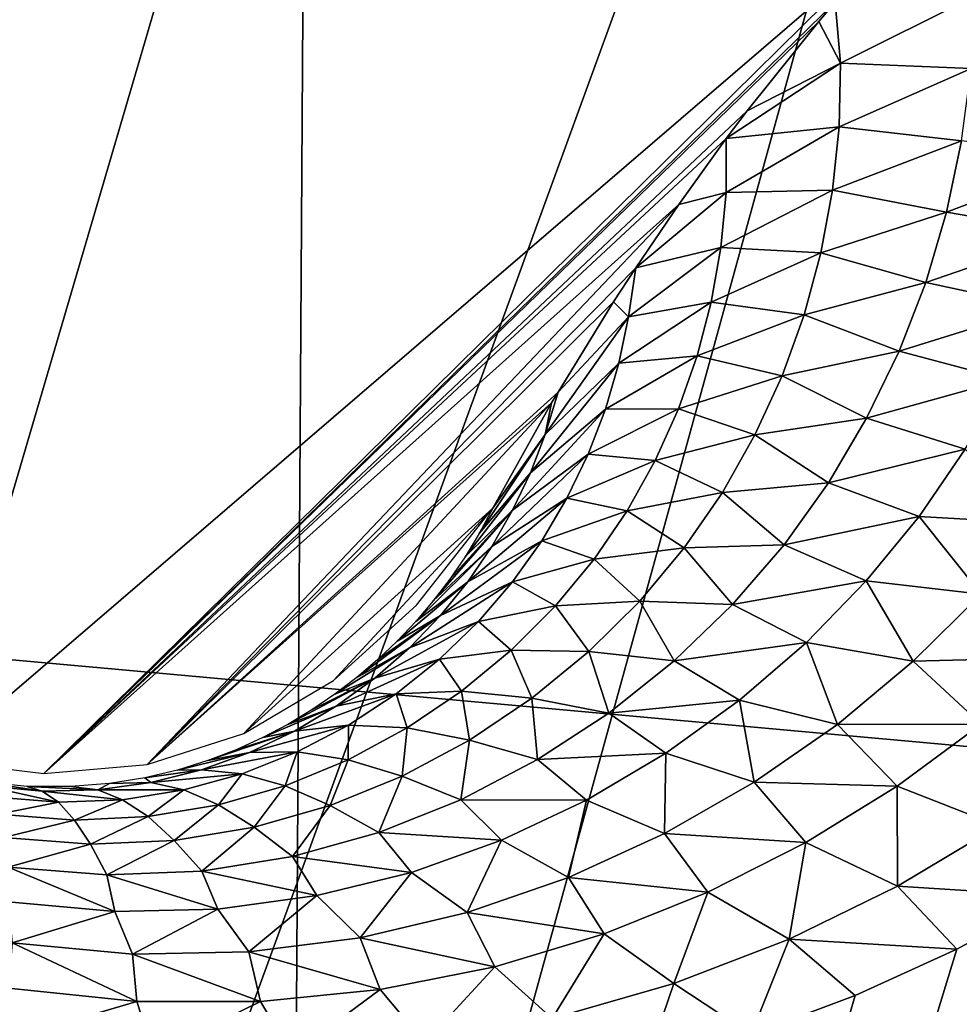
# Model space of a CAD drawing. Header units: millimetres. Extents: x -30.2 to 30.2, y -30.2 to 30.2.
# Tile 237 of 256: x 5.1 to 6, y 19 to 19.9. Entities that reach past the tile are written whole.
import ezdxf

# ---------------------------------------------------------------- set-up
doc = ezdxf.new("R2010")
doc.units = ezdxf.units.MM
doc.header["$LTSCALE"] = 52.148148
for name, color, linetype in [('1', 7, 'CONTINUOUS'), ('106', 7, 'CONTINUOUS'), ('174', 7, 'CONTINUOUS'), ('201', 7, 'CONTINUOUS'), ('206', 7, 'CONTINUOUS'), ('82', 7, 'CONTINUOUS')]:
    doc.layers.add(name, color=color, linetype=linetype)

msp = doc.modelspace()

# ---------------------------------------------------------------- linework, layer by layer
at = {"layer": '1', "color": 251, "linetype": 'Continuous', "true_color": 0x4c4c4c}
for points in [[(5.41442, 22.55269, 6.36699), (3.62827, 22.90798, 6.36699), (4.06136, 16.91678, 6.64395), (5.41442, 22.55269, 6.36699)], [(5.41442, 22.55269, 6.36699), (4.06136, 16.91678, 6.64395), (5.37612, 16.54598, 6.64395), (5.41442, 22.55269, 6.36699)], [(7.16719, 22.05835, 6.36699), (5.41442, 22.55269, 6.36699), (5.37612, 16.54598, 6.64395), (7.16719, 22.05835, 6.36699)], [(7.16719, 22.05835, 6.36699), (5.37612, 16.54598, 6.64395), (6.65773, 16.07317, 6.64395), (7.16719, 22.05835, 6.36699)]]:
    msp.add_3dface(points, dxfattribs=at)
at = {"layer": '106', "color": 251, "linetype": 'Continuous', "true_color": 0x4c4c4c}
for points in [[(4.40784, 25.41078, -119.88617), (5.28955, 25.36647, -119.76407), (2.80425, 14.01522, -131.4064), (4.40784, 25.41078, -119.88617)], [(2.80425, 14.01522, -131.4064), (5.28955, 25.36647, -119.76407), (5.23648, 24.0881, -121.02798), (2.80425, 14.01522, -131.4064)], [(5.18336, 22.80843, -122.29123), (2.80425, 14.01522, -131.4064), (5.23648, 24.0881, -121.02798), (5.18336, 22.80843, -122.29123)], [(5.1864, 22.72511, -122.37195), (2.80425, 14.01522, -131.4064), (5.18336, 22.80843, -122.29123), (5.1864, 22.72511, -122.37195)], [(5.20254, 22.64594, -122.44567), (2.80425, 14.01522, -131.4064), (5.1864, 22.72511, -122.37195), (5.20254, 22.64594, -122.44567)], [(5.23177, 22.57059, -122.51266), (2.80425, 14.01522, -131.4064), (5.20254, 22.64594, -122.44567), (5.23177, 22.57059, -122.51266)], [(5.27439, 22.49715, -122.57462), (2.80425, 14.01522, -131.4064), (5.23177, 22.57059, -122.51266), (5.27439, 22.49715, -122.57462)], [(5.32921, 22.43079, -122.62672), (2.80425, 14.01522, -131.4064), (5.27439, 22.49715, -122.57462), (5.32921, 22.43079, -122.62672)], [(5.39513, 22.37668, -122.66408), (2.80425, 14.01522, -131.4064), (5.32921, 22.43079, -122.62672), (5.39513, 22.37668, -122.66408)], [(5.4726, 22.33285, -122.68841), (2.80425, 14.01522, -131.4064), (5.39513, 22.37668, -122.66408), (5.4726, 22.33285, -122.68841)], [(5.56178, 22.29889, -122.7), (2.80425, 14.01522, -131.4064), (5.4726, 22.33285, -122.68841), (5.56178, 22.29889, -122.7)], [(3.48856, 13.86074, -131.4064), (2.80425, 14.01522, -131.4064), (5.56178, 22.29889, -122.7), (3.48856, 13.86074, -131.4064)], [(6.47491, 22.05107, -122.7), (3.48856, 13.86074, -131.4064), (5.56178, 22.29889, -122.7), (6.47491, 22.05107, -122.7)], [(4.16448, 13.67287, -131.4064), (3.48856, 13.86074, -131.4064), (6.47491, 22.05107, -122.7), (4.16448, 13.67287, -131.4064)], [(7.37707, 21.76586, -122.7), (4.16448, 13.67287, -131.4064), (6.47491, 22.05107, -122.7), (7.37707, 21.76586, -122.7)], [(4.83036, 13.45206, -131.4064), (4.16448, 13.67287, -131.4064), (7.37707, 21.76586, -122.7), (4.83036, 13.45206, -131.4064)], [(8.26673, 21.44377, -122.7), (4.83036, 13.45206, -131.4064), (7.37707, 21.76586, -122.7), (8.26673, 21.44377, -122.7)], [(5.4846, 13.19884, -131.4064), (4.83036, 13.45206, -131.4064), (8.26673, 21.44377, -122.7), (5.4846, 13.19884, -131.4064)], [(9.14237, 21.08533, -122.7), (5.4846, 13.19884, -131.4064), (8.26673, 21.44377, -122.7), (9.14237, 21.08533, -122.7)], [(6.12563, 12.91383, -131.4064), (5.4846, 13.19884, -131.4064), (9.14237, 21.08533, -122.7), (6.12563, 12.91383, -131.4064)]]:
    msp.add_3dface(points, dxfattribs=at)
at = {"layer": '174', "color": 251, "linetype": 'Continuous', "true_color": 0x4c4c4c}
for points in [[(6.7548, 19.77827, -122.23813), (6.72385, 19.70947, -122.31339), (4.75231, 12.52885, -129.7532), (6.7548, 19.77827, -122.23813)], [(8.15342, 19.24394, -122.23813), (6.7548, 19.77827, -122.23813), (4.75231, 12.52885, -129.7532), (8.15342, 19.24394, -122.23813)], [(6.72385, 19.70947, -122.31339), (6.6905, 19.64337, -122.38686), (4.75231, 12.52885, -129.7532), (6.72385, 19.70947, -122.31339)], [(6.6905, 19.64337, -122.38686), (6.65476, 19.57996, -122.45856), (4.75231, 12.52885, -129.7532), (6.6905, 19.64337, -122.38686)], [(6.65476, 19.57996, -122.45856), (6.59673, 19.48983, -122.56275), (4.75231, 12.52885, -129.7532), (6.65476, 19.57996, -122.45856)], [(6.59673, 19.48983, -122.56275), (6.53349, 19.40566, -122.66293), (4.75231, 12.52885, -129.7532), (6.59673, 19.48983, -122.56275)], [(6.53349, 19.40566, -122.66293), (6.46509, 19.32737, -122.7591), (4.75231, 12.52885, -129.7532), (6.53349, 19.40566, -122.66293)], [(6.46509, 19.32737, -122.7591), (6.39159, 19.25492, -122.85126), (4.75231, 12.52885, -129.7532), (6.46509, 19.32737, -122.7591)], [(6.39159, 19.25492, -122.85126), (6.31291, 19.18811, -122.93956), (4.75231, 12.52885, -129.7532), (6.39159, 19.25492, -122.85126)], [(5.37128, 12.27623, -129.7532), (8.15342, 19.24394, -122.23813), (4.75231, 12.52885, -129.7532), (5.37128, 12.27623, -129.7532)], [(5.79378, 12.96763, -128.94839), (8.15342, 19.24394, -122.23813), (5.37128, 12.27623, -129.7532), (5.79378, 12.96763, -128.94839)], [(5.84714, 13.06976, -128.83314), (8.15342, 19.24394, -122.23813), (5.79378, 12.96763, -128.94839), (5.84714, 13.06976, -128.83314)], [(7.65314, 15.79941, -125.58936), (8.15342, 19.24394, -122.23813), (5.84714, 13.06976, -128.83314), (7.65314, 15.79941, -125.58936)], [(6.31291, 19.18811, -122.93956), (6.22753, 19.12574, -123.02557), (4.75231, 12.52885, -129.7532), (6.31291, 19.18811, -122.93956)], [(6.22753, 19.12574, -123.02557), (6.13609, 19.06812, -123.10871), (4.1215, 12.75028, -129.7532), (6.22753, 19.12574, -123.02557)], [(4.75231, 12.52885, -129.7532), (6.22753, 19.12574, -123.02557), (4.1215, 12.75028, -129.7532), (4.75231, 12.52885, -129.7532)], [(6.13609, 19.06812, -123.10871), (6.03987, 19.01613, -123.18769), (4.1215, 12.75028, -129.7532), (6.13609, 19.06812, -123.10871)], [(6.03987, 19.01613, -123.18769), (5.94012, 18.97062, -123.26124), (4.1215, 12.75028, -129.7532), (6.03987, 19.01613, -123.18769)], [(5.94012, 18.97062, -123.26124), (5.83803, 18.93251, -123.32807), (4.1215, 12.75028, -129.7532), (5.94012, 18.97062, -123.26124)]]:
    msp.add_3dface(points, dxfattribs=at)
at = {"layer": '201', "color": 251, "linetype": 'Continuous', "true_color": 0x4c4c4c}
for points in [[(5.92564, 19.88606, -121.79659), (6.05741, 19.95221, -121.86997), (5.9202, 19.94595, -121.7), (5.92564, 19.88606, -121.79659)], [(6.05372, 19.88077, -121.96418), (6.05741, 19.95221, -121.86997), (5.92564, 19.88606, -121.79659), (6.05372, 19.88077, -121.96418)], [(5.92564, 19.88606, -121.79659), (5.9202, 19.94595, -121.7), (5.90424, 19.92703, -121.7), (5.92564, 19.88606, -121.79659)], [(5.92564, 19.88606, -121.79659), (5.90424, 19.92703, -121.7), (5.83396, 19.83912, -121.7), (5.92564, 19.88606, -121.79659)], [(5.92415, 19.82364, -121.89161), (5.92564, 19.88606, -121.79659), (5.81346, 19.81195, -121.7), (5.92415, 19.82364, -121.89161)], [(5.81346, 19.81195, -121.7), (5.92564, 19.88606, -121.79659), (5.83396, 19.83912, -121.7), (5.81346, 19.81195, -121.7)], [(5.92415, 19.82364, -121.89161), (6.05372, 19.88077, -121.96418), (5.92564, 19.88606, -121.79659), (5.92415, 19.82364, -121.89161)], [(6.04447, 19.80976, -122.05898), (6.05372, 19.88077, -121.96418), (5.92415, 19.82364, -121.89161), (6.04447, 19.80976, -122.05898)], [(5.91771, 19.76139, -121.98707), (5.92415, 19.82364, -121.89161), (5.81324, 19.75888, -121.79886), (5.91771, 19.76139, -121.98707)], [(5.81324, 19.75888, -121.79886), (5.92415, 19.82364, -121.89161), (5.81346, 19.81195, -121.7), (5.81324, 19.75888, -121.79886)], [(5.91771, 19.76139, -121.98707), (6.04447, 19.80976, -122.05898), (5.92415, 19.82364, -121.89161), (5.91771, 19.76139, -121.98707)], [(5.81324, 19.75888, -121.79886), (5.81346, 19.81195, -121.7), (5.76684, 19.74738, -121.7), (5.81324, 19.75888, -121.79886)], [(6.02965, 19.73958, -122.15397), (6.04447, 19.80976, -122.05898), (5.91771, 19.76139, -121.98707), (6.02965, 19.73958, -122.15397)], [(6.04447, 19.80976, -122.05898), (6.02965, 19.73958, -122.15397), (6.17254, 19.79362, -122.17828), (6.04447, 19.80976, -122.05898)], [(6.17254, 19.79362, -122.17828), (6.02965, 19.73958, -122.15397), (6.15, 19.71919, -122.27032), (6.17254, 19.79362, -122.17828)], [(5.80816, 19.705, -121.89637), (5.81324, 19.75888, -121.79886), (5.72453, 19.68514, -121.7), (5.80816, 19.705, -121.89637)], [(5.81324, 19.75888, -121.79886), (5.76684, 19.74738, -121.7), (5.72453, 19.68514, -121.7), (5.81324, 19.75888, -121.79886)], [(5.90628, 19.69968, -122.08256), (5.91771, 19.76139, -121.98707), (5.80816, 19.705, -121.89637), (5.90628, 19.69968, -122.08256)], [(5.80816, 19.705, -121.89637), (5.91771, 19.76139, -121.98707), (5.81324, 19.75888, -121.79886), (5.80816, 19.705, -121.89637)], [(5.90628, 19.69968, -122.08256), (6.02965, 19.73958, -122.15397), (5.91771, 19.76139, -121.98707), (5.90628, 19.69968, -122.08256)], [(6.00921, 19.67059, -122.2488), (6.02965, 19.73958, -122.15397), (5.90628, 19.69968, -122.08256), (6.00921, 19.67059, -122.2488)], [(6.02965, 19.73958, -122.15397), (6.00921, 19.67059, -122.2488), (6.15, 19.71919, -122.27032), (6.02965, 19.73958, -122.15397)], [(6.15, 19.71919, -122.27032), (6.00921, 19.67059, -122.2488), (6.12177, 19.64641, -122.36207), (6.15, 19.71919, -122.27032)], [(5.79872, 19.65148, -121.99377), (5.80816, 19.705, -121.89637), (5.71744, 19.63696, -121.79822), (5.79872, 19.65148, -121.99377)], [(5.71744, 19.63696, -121.79822), (5.80816, 19.705, -121.89637), (5.72453, 19.68514, -121.7), (5.71744, 19.63696, -121.79822)], [(5.79872, 19.65148, -121.99377), (5.90628, 19.69968, -122.08256), (5.80816, 19.705, -121.89637), (5.79872, 19.65148, -121.99377)], [(5.8898, 19.63885, -122.17778), (5.90628, 19.69968, -122.08256), (5.79872, 19.65148, -121.99377), (5.8898, 19.63885, -122.17778)], [(5.8898, 19.63885, -122.17778), (6.00921, 19.67059, -122.2488), (5.90628, 19.69968, -122.08256), (5.8898, 19.63885, -122.17778)], [(5.71744, 19.63696, -121.79822), (5.72453, 19.68514, -121.7), (5.70286, 19.65181, -121.7), (5.71744, 19.63696, -121.79822)], [(5.98307, 19.60312, -122.34316), (6.00921, 19.67059, -122.2488), (5.8898, 19.63885, -122.17778), (5.98307, 19.60312, -122.34316)], [(6.00921, 19.67059, -122.2488), (5.98307, 19.60312, -122.34316), (6.12177, 19.64641, -122.36207), (6.00921, 19.67059, -122.2488)], [(5.71744, 19.63696, -121.79822), (5.70286, 19.65181, -121.7), (5.64833, 19.56313, -121.7), (5.71744, 19.63696, -121.79822)], [(5.78484, 19.59861, -122.09075), (5.79872, 19.65148, -121.99377), (5.70801, 19.59136, -121.89811), (5.78484, 19.59861, -122.09075)], [(5.70801, 19.59136, -121.89811), (5.79872, 19.65148, -121.99377), (5.71744, 19.63696, -121.79822), (5.70801, 19.59136, -121.89811)], [(5.78484, 19.59861, -122.09075), (5.8898, 19.63885, -122.17778), (5.79872, 19.65148, -121.99377), (5.78484, 19.59861, -122.09075)], [(6.12177, 19.64641, -122.36207), (5.98307, 19.60312, -122.34316), (6.08779, 19.57558, -122.45327), (6.12177, 19.64641, -122.36207)], [(5.70801, 19.59136, -121.89811), (5.71744, 19.63696, -121.79822), (5.63554, 19.52145, -121.79928), (5.70801, 19.59136, -121.89811)], [(5.63554, 19.52145, -121.79928), (5.71744, 19.63696, -121.79822), (5.64833, 19.56313, -121.7), (5.63554, 19.52145, -121.79928)], [(5.8682, 19.57918, -122.27243), (5.8898, 19.63885, -122.17778), (5.78484, 19.59861, -122.09075), (5.8682, 19.57918, -122.27243)], [(5.8682, 19.57918, -122.27243), (5.98307, 19.60312, -122.34316), (5.8898, 19.63885, -122.17778), (5.8682, 19.57918, -122.27243)], [(5.95122, 19.53748, -122.43672), (5.98307, 19.60312, -122.34316), (5.8682, 19.57918, -122.27243), (5.95122, 19.53748, -122.43672)], [(5.98307, 19.60312, -122.34316), (5.95122, 19.53748, -122.43672), (6.08779, 19.57558, -122.45327), (5.98307, 19.60312, -122.34316)], [(5.76646, 19.54666, -122.18702), (5.78484, 19.59861, -122.09075), (5.69485, 19.54635, -121.99742), (5.76646, 19.54666, -122.18702)], [(5.69485, 19.54635, -121.99742), (5.78484, 19.59861, -122.09075), (5.70801, 19.59136, -121.89811), (5.69485, 19.54635, -121.99742)], [(5.76646, 19.54666, -122.18702), (5.8682, 19.57918, -122.27243), (5.78484, 19.59861, -122.09075), (5.76646, 19.54666, -122.18702)], [(5.69485, 19.54635, -121.99742), (5.70801, 19.59136, -121.89811), (5.62117, 19.48382, -121.90115), (5.69485, 19.54635, -121.99742)], [(5.62117, 19.48382, -121.90115), (5.70801, 19.59136, -121.89811), (5.63554, 19.52145, -121.79928), (5.62117, 19.48382, -121.90115)], [(5.84145, 19.52099, -122.36616), (5.8682, 19.57918, -122.27243), (5.76646, 19.54666, -122.18702), (5.84145, 19.52099, -122.36616)], [(5.84145, 19.52099, -122.36616), (5.95122, 19.53748, -122.43672), (5.8682, 19.57918, -122.27243), (5.84145, 19.52099, -122.36616)], [(6.08779, 19.57558, -122.45327), (5.95122, 19.53748, -122.43672), (6.04808, 19.50704, -122.54356), (6.08779, 19.57558, -122.45327)], [(5.63554, 19.52145, -121.79928), (5.64833, 19.56313, -121.7), (5.64203, 19.5524, -121.7), (5.63554, 19.52145, -121.79928)], [(5.63554, 19.52145, -121.79928), (5.64203, 19.5524, -121.7), (5.58434, 19.44916, -121.7), (5.63554, 19.52145, -121.79928)], [(5.67789, 19.50215, -122.09586), (5.69485, 19.54635, -121.99742), (5.60377, 19.44708, -122.00199), (5.67789, 19.50215, -122.09586)], [(5.60377, 19.44708, -122.00199), (5.69485, 19.54635, -121.99742), (5.62117, 19.48382, -121.90115), (5.60377, 19.44708, -122.00199)], [(5.74354, 19.4959, -122.28224), (5.76646, 19.54666, -122.18702), (5.67789, 19.50215, -122.09586), (5.74354, 19.4959, -122.28224)], [(5.67789, 19.50215, -122.09586), (5.76646, 19.54666, -122.18702), (5.69485, 19.54635, -121.99742), (5.67789, 19.50215, -122.09586)], [(5.74354, 19.4959, -122.28224), (5.84145, 19.52099, -122.36616), (5.76646, 19.54666, -122.18702), (5.74354, 19.4959, -122.28224)], [(5.91371, 19.47407, -122.52904), (5.95122, 19.53748, -122.43672), (5.84145, 19.52099, -122.36616), (5.91371, 19.47407, -122.52904)], [(5.95122, 19.53748, -122.43672), (5.91371, 19.47407, -122.52904), (6.04808, 19.50704, -122.54356), (5.95122, 19.53748, -122.43672)], [(5.62117, 19.48382, -121.90115), (5.63554, 19.52145, -121.79928), (5.57096, 19.42435, -121.78027), (5.62117, 19.48382, -121.90115)], [(5.57096, 19.42435, -121.78027), (5.63554, 19.52145, -121.79928), (5.58434, 19.44916, -121.7), (5.57096, 19.42435, -121.78027)], [(5.80959, 19.46463, -122.45858), (5.84145, 19.52099, -122.36616), (5.74354, 19.4959, -122.28224), (5.80959, 19.46463, -122.45858)], [(5.80959, 19.46463, -122.45858), (5.91371, 19.47407, -122.52904), (5.84145, 19.52099, -122.36616), (5.80959, 19.46463, -122.45858)], [(6.04808, 19.50704, -122.54356), (5.91371, 19.47407, -122.52904), (6.00268, 19.44111, -122.6326), (6.04808, 19.50704, -122.54356)], [(6.04808, 19.50704, -122.54356), (6.00268, 19.44111, -122.6326), (6.12274, 19.43422, -122.67281), (6.04808, 19.50704, -122.54356)], [(5.6571, 19.459, -122.1931), (5.67789, 19.50215, -122.09586), (5.58331, 19.41141, -122.10148), (5.6571, 19.459, -122.1931)], [(5.58331, 19.41141, -122.10148), (5.67789, 19.50215, -122.09586), (5.60377, 19.44708, -122.00199), (5.58331, 19.41141, -122.10148)], [(5.6571, 19.459, -122.1931), (5.74354, 19.4959, -122.28224), (5.67789, 19.50215, -122.09586), (5.6571, 19.459, -122.1931)], [(5.71611, 19.44666, -122.376), (5.74354, 19.4959, -122.28224), (5.6571, 19.459, -122.1931), (5.71611, 19.44666, -122.376)], [(5.71611, 19.44666, -122.376), (5.80959, 19.46463, -122.45858), (5.74354, 19.4959, -122.28224), (5.71611, 19.44666, -122.376)], [(5.60377, 19.44708, -122.00199), (5.62117, 19.48382, -121.90115), (5.55702, 19.40138, -121.85887), (5.60377, 19.44708, -122.00199)], [(5.55702, 19.40138, -121.85887), (5.62117, 19.48382, -121.90115), (5.57096, 19.42435, -121.78027), (5.55702, 19.40138, -121.85887)], [(5.87013, 19.41303, -122.62017), (5.91371, 19.47407, -122.52904), (5.80959, 19.46463, -122.45858), (5.87013, 19.41303, -122.62017)], [(5.91371, 19.47407, -122.52904), (5.87013, 19.41303, -122.62017), (6.00268, 19.44111, -122.6326), (5.91371, 19.47407, -122.52904)], [(5.6325, 19.41716, -122.28872), (5.6571, 19.459, -122.1931), (5.55984, 19.377, -122.19919), (5.6325, 19.41716, -122.28872)], [(5.55984, 19.377, -122.19919), (5.6571, 19.459, -122.1931), (5.58331, 19.41141, -122.10148), (5.55984, 19.377, -122.19919)], [(5.6325, 19.41716, -122.28872), (5.71611, 19.44666, -122.376), (5.6571, 19.459, -122.1931), (5.6325, 19.41716, -122.28872)], [(5.77216, 19.41022, -122.54977), (5.80959, 19.46463, -122.45858), (5.71611, 19.44666, -122.376), (5.77216, 19.41022, -122.54977)], [(5.77216, 19.41022, -122.54977), (5.87013, 19.41303, -122.62017), (5.80959, 19.46463, -122.45858), (5.77216, 19.41022, -122.54977)], [(5.58331, 19.41141, -122.10148), (5.60377, 19.44708, -122.00199), (5.52583, 19.3582, -122.01053), (5.58331, 19.41141, -122.10148)], [(5.52583, 19.3582, -122.01053), (5.60377, 19.44708, -122.00199), (5.54195, 19.37931, -121.93567), (5.52583, 19.3582, -122.01053)], [(5.54195, 19.37931, -121.93567), (5.60377, 19.44708, -122.00199), (5.55702, 19.40138, -121.85887), (5.54195, 19.37931, -121.93567)], [(5.68373, 19.39904, -122.46844), (5.71611, 19.44666, -122.376), (5.6325, 19.41716, -122.28872), (5.68373, 19.39904, -122.46844)], [(5.68373, 19.39904, -122.46844), (5.77216, 19.41022, -122.54977), (5.71611, 19.44666, -122.376), (5.68373, 19.39904, -122.46844)], [(6.00268, 19.44111, -122.6326), (5.87013, 19.41303, -122.62017), (5.95091, 19.3778, -122.72063), (6.00268, 19.44111, -122.6326)], [(6.00268, 19.44111, -122.6326), (5.95091, 19.3778, -122.72063), (6.0636, 19.36487, -122.76369), (6.00268, 19.44111, -122.6326)], [(6.00268, 19.44111, -122.6326), (6.0636, 19.36487, -122.76369), (6.12274, 19.43422, -122.67281), (6.00268, 19.44111, -122.6326)], [(5.55984, 19.377, -122.19919), (5.58331, 19.41141, -122.10148), (5.50868, 19.33802, -122.08335), (5.55984, 19.377, -122.19919)], [(5.50868, 19.33802, -122.08335), (5.58331, 19.41141, -122.10148), (5.52583, 19.3582, -122.01053), (5.50868, 19.33802, -122.08335)], [(5.60372, 19.37672, -122.38285), (5.6325, 19.41716, -122.28872), (5.53306, 19.3439, -122.29522), (5.60372, 19.37672, -122.38285)], [(5.53306, 19.3439, -122.29522), (5.6325, 19.41716, -122.28872), (5.55984, 19.377, -122.19919), (5.53306, 19.3439, -122.29522)], [(5.60372, 19.37672, -122.38285), (5.68373, 19.39904, -122.46844), (5.6325, 19.41716, -122.28872), (5.60372, 19.37672, -122.38285)], [(5.7285, 19.35791, -122.63984), (5.77216, 19.41022, -122.54977), (5.68373, 19.39904, -122.46844), (5.7285, 19.35791, -122.63984)], [(5.7285, 19.35791, -122.63984), (5.81971, 19.3545, -122.71025), (5.77216, 19.41022, -122.54977), (5.7285, 19.35791, -122.63984)], [(5.81971, 19.3545, -122.71025), (5.87013, 19.41303, -122.62017), (5.77216, 19.41022, -122.54977), (5.81971, 19.3545, -122.71025)], [(5.87013, 19.41303, -122.62017), (5.81971, 19.3545, -122.71025), (5.95091, 19.3778, -122.72063), (5.87013, 19.41303, -122.62017)], [(5.64585, 19.35319, -122.55962), (5.68373, 19.39904, -122.46844), (5.60372, 19.37672, -122.38285), (5.64585, 19.35319, -122.55962)], [(5.64585, 19.35319, -122.55962), (5.7285, 19.35791, -122.63984), (5.68373, 19.39904, -122.46844), (5.64585, 19.35319, -122.55962)], [(5.53306, 19.3439, -122.29522), (5.55984, 19.377, -122.19919), (5.49046, 19.31873, -122.15416), (5.53306, 19.3439, -122.29522)], [(5.49046, 19.31873, -122.15416), (5.55984, 19.377, -122.19919), (5.50868, 19.33802, -122.08335), (5.49046, 19.31873, -122.15416)], [(5.5703, 19.33781, -122.47556), (5.60372, 19.37672, -122.38285), (5.50263, 19.31222, -122.38966), (5.5703, 19.33781, -122.47556)], [(5.50263, 19.31222, -122.38966), (5.60372, 19.37672, -122.38285), (5.53306, 19.3439, -122.29522), (5.50263, 19.31222, -122.38966)], [(5.5703, 19.33781, -122.47556), (5.64585, 19.35319, -122.55962), (5.60372, 19.37672, -122.38285), (5.5703, 19.33781, -122.47556)], [(5.95091, 19.3778, -122.72063), (5.81971, 19.3545, -122.71025), (5.89215, 19.31741, -122.80754), (5.95091, 19.3778, -122.72063)], [(5.95091, 19.3778, -122.72063), (5.89215, 19.31741, -122.80754), (5.99696, 19.29884, -122.85343), (5.95091, 19.3778, -122.72063)], [(5.95091, 19.3778, -122.72063), (5.99696, 19.29884, -122.85343), (6.0636, 19.36487, -122.76369), (5.95091, 19.3778, -122.72063)], [(5.99696, 19.29884, -122.85343), (6.13898, 19.30263, -122.84861), (6.0636, 19.36487, -122.76369), (5.99696, 19.29884, -122.85343)], [(5.60233, 19.30972, -122.64874), (5.64585, 19.35319, -122.55962), (5.5703, 19.33781, -122.47556), (5.60233, 19.30972, -122.64874)], [(5.60233, 19.30972, -122.64874), (5.67847, 19.30839, -122.72799), (5.64585, 19.35319, -122.55962), (5.60233, 19.30972, -122.64874)], [(5.67847, 19.30839, -122.72799), (5.7285, 19.35791, -122.63984), (5.64585, 19.35319, -122.55962), (5.67847, 19.30839, -122.72799)], [(5.67847, 19.30839, -122.72799), (5.76223, 19.29916, -122.79855), (5.7285, 19.35791, -122.63984), (5.67847, 19.30839, -122.72799)], [(5.76223, 19.29916, -122.79855), (5.81971, 19.3545, -122.71025), (5.7285, 19.35791, -122.63984), (5.76223, 19.29916, -122.79855)], [(5.81971, 19.3545, -122.71025), (5.76223, 19.29916, -122.79855), (5.89215, 19.31741, -122.80754), (5.81971, 19.3545, -122.71025)], [(5.50263, 19.31222, -122.38966), (5.53306, 19.3439, -122.29522), (5.45072, 19.28289, -122.29043), (5.50263, 19.31222, -122.38966)], [(5.45072, 19.28289, -122.29043), (5.53306, 19.3439, -122.29522), (5.47113, 19.30033, -122.22315), (5.45072, 19.28289, -122.29043)], [(5.47113, 19.30033, -122.22315), (5.53306, 19.3439, -122.29522), (5.49046, 19.31873, -122.15416), (5.47113, 19.30033, -122.22315)], [(5.53209, 19.30094, -122.56608), (5.5703, 19.33781, -122.47556), (5.4684, 19.28234, -122.48176), (5.53209, 19.30094, -122.56608)], [(5.4684, 19.28234, -122.48176), (5.5703, 19.33781, -122.47556), (5.50263, 19.31222, -122.38966), (5.4684, 19.28234, -122.48176)], [(5.53209, 19.30094, -122.56608), (5.60233, 19.30972, -122.64874), (5.5703, 19.33781, -122.47556), (5.53209, 19.30094, -122.56608)], [(5.4684, 19.28234, -122.48176), (5.50263, 19.31222, -122.38966), (5.4293, 19.26653, -122.35553), (5.4684, 19.28234, -122.48176)], [(5.4293, 19.26653, -122.35553), (5.50263, 19.31222, -122.38966), (5.45072, 19.28289, -122.29043), (5.4293, 19.26653, -122.35553)], [(5.89215, 19.31741, -122.80754), (5.76223, 19.29916, -122.79855), (5.82636, 19.26071, -122.89245), (5.89215, 19.31741, -122.80754)], [(5.89215, 19.31741, -122.80754), (5.82636, 19.26071, -122.89245), (5.92257, 19.23686, -122.94129), (5.89215, 19.31741, -122.80754)], [(5.89215, 19.31741, -122.80754), (5.92257, 19.23686, -122.94129), (5.99696, 19.29884, -122.85343), (5.89215, 19.31741, -122.80754)], [(5.55359, 19.26949, -122.73435), (5.60233, 19.30972, -122.64874), (5.53209, 19.30094, -122.56608), (5.55359, 19.26949, -122.73435)], [(5.55359, 19.26949, -122.73435), (5.62256, 19.26261, -122.81274), (5.60233, 19.30972, -122.64874), (5.55359, 19.26949, -122.73435)], [(5.62256, 19.26261, -122.81274), (5.67847, 19.30839, -122.72799), (5.60233, 19.30972, -122.64874), (5.62256, 19.26261, -122.81274)], [(5.62256, 19.26261, -122.81274), (5.69817, 19.24805, -122.88359), (5.67847, 19.30839, -122.72799), (5.62256, 19.26261, -122.81274)], [(5.69817, 19.24805, -122.88359), (5.76223, 19.29916, -122.79855), (5.67847, 19.30839, -122.72799), (5.69817, 19.24805, -122.88359)], [(6.06377, 19.23726, -122.93661), (6.13898, 19.30263, -122.84861), (5.99696, 19.29884, -122.85343), (6.06377, 19.23726, -122.93661)], [(5.48943, 19.26683, -122.65295), (5.53209, 19.30094, -122.56608), (5.43059, 19.25481, -122.57011), (5.48943, 19.26683, -122.65295)], [(5.43059, 19.25481, -122.57011), (5.53209, 19.30094, -122.56608), (5.4684, 19.28234, -122.48176), (5.43059, 19.25481, -122.57011)], [(5.48943, 19.26683, -122.65295), (5.55359, 19.26949, -122.73435), (5.53209, 19.30094, -122.56608), (5.48943, 19.26683, -122.65295)], [(5.76223, 19.29916, -122.79855), (5.69817, 19.24805, -122.88359), (5.82636, 19.26071, -122.89245), (5.76223, 19.29916, -122.79855)], [(5.92257, 19.23686, -122.94129), (6.06377, 19.23726, -122.93661), (5.99696, 19.29884, -122.85343), (5.92257, 19.23686, -122.94129)], [(5.43059, 19.25481, -122.57011), (5.4684, 19.28234, -122.48176), (5.38311, 19.23694, -122.47997), (5.43059, 19.25481, -122.57011)], [(5.38311, 19.23694, -122.47997), (5.4684, 19.28234, -122.48176), (5.4068, 19.25122, -122.41863), (5.38311, 19.23694, -122.47997)], [(5.4068, 19.25122, -122.41863), (5.4684, 19.28234, -122.48176), (5.4293, 19.26653, -122.35553), (5.4068, 19.25122, -122.41863)], [(5.44272, 19.23624, -122.73467), (5.48943, 19.26683, -122.65295), (5.38949, 19.23024, -122.65318), (5.44272, 19.23624, -122.73467)], [(5.38949, 19.23024, -122.65318), (5.48943, 19.26683, -122.65295), (5.43059, 19.25481, -122.57011), (5.38949, 19.23024, -122.65318)], [(5.44272, 19.23624, -122.73467), (5.50013, 19.23337, -122.81492), (5.48943, 19.26683, -122.65295), (5.44272, 19.23624, -122.73467)], [(5.50013, 19.23337, -122.81492), (5.55359, 19.26949, -122.73435), (5.48943, 19.26683, -122.65295), (5.50013, 19.23337, -122.81492)], [(5.50013, 19.23337, -122.81492), (5.56134, 19.22156, -122.89257), (5.55359, 19.26949, -122.73435), (5.50013, 19.23337, -122.81492)], [(5.56134, 19.22156, -122.89257), (5.62256, 19.26261, -122.81274), (5.55359, 19.26949, -122.73435), (5.56134, 19.22156, -122.89257)], [(5.38949, 19.23024, -122.65318), (5.43059, 19.25481, -122.57011), (5.35846, 19.22392, -122.53873), (5.38949, 19.23024, -122.65318)], [(5.35846, 19.22392, -122.53873), (5.43059, 19.25481, -122.57011), (5.38311, 19.23694, -122.47997), (5.35846, 19.22392, -122.53873)], [(5.56134, 19.22156, -122.89257), (5.62823, 19.2023, -122.96379), (5.62256, 19.26261, -122.81274), (5.56134, 19.22156, -122.89257)], [(5.62823, 19.2023, -122.96379), (5.69817, 19.24805, -122.88359), (5.62256, 19.26261, -122.81274), (5.62823, 19.2023, -122.96379)], [(5.82636, 19.26071, -122.89245), (5.69817, 19.24805, -122.88359), (5.75415, 19.20876, -122.97391), (5.82636, 19.26071, -122.89245)], [(5.82636, 19.26071, -122.89245), (5.75415, 19.20876, -122.97391), (5.84097, 19.18006, -123.02583), (5.82636, 19.26071, -122.89245)], [(5.82636, 19.26071, -122.89245), (5.84097, 19.18006, -123.02583), (5.92257, 19.23686, -122.94129), (5.82636, 19.26071, -122.89245)], [(5.69817, 19.24805, -122.88359), (5.62823, 19.2023, -122.96379), (5.75415, 19.20876, -122.97391), (5.69817, 19.24805, -122.88359)], [(5.39224, 19.20985, -122.80984), (5.44272, 19.23624, -122.73467), (5.34532, 19.20919, -122.72959), (5.39224, 19.20985, -122.80984)], [(5.34532, 19.20919, -122.72959), (5.44272, 19.23624, -122.73467), (5.38949, 19.23024, -122.65318), (5.34532, 19.20919, -122.72959)], [(5.39224, 19.20985, -122.80984), (5.44231, 19.20218, -122.88908), (5.44272, 19.23624, -122.73467), (5.39224, 19.20985, -122.80984)], [(5.44231, 19.20218, -122.88908), (5.50013, 19.23337, -122.81492), (5.44272, 19.23624, -122.73467), (5.44231, 19.20218, -122.88908)], [(5.84097, 19.18006, -123.02583), (5.98104, 19.17634, -123.02239), (5.92257, 19.23686, -122.94129), (5.84097, 19.18006, -123.02583)], [(5.98104, 19.17634, -123.02239), (6.06377, 19.23726, -122.93661), (5.92257, 19.23686, -122.94129), (5.98104, 19.17634, -123.02239)], [(5.98104, 19.17634, -123.02239), (6.08056, 19.13743, -123.05225), (6.06377, 19.23726, -122.93661), (5.98104, 19.17634, -123.02239)], [(5.34532, 19.20919, -122.72959), (5.38949, 19.23024, -122.65318), (5.30446, 19.20131, -122.64919), (5.34532, 19.20919, -122.72959)], [(5.30446, 19.20131, -122.64919), (5.38949, 19.23024, -122.65318), (5.3323, 19.21199, -122.59531), (5.30446, 19.20131, -122.64919)], [(5.3323, 19.21199, -122.59531), (5.38949, 19.23024, -122.65318), (5.35846, 19.22392, -122.53873), (5.3323, 19.21199, -122.59531)], [(5.44231, 19.20218, -122.88908), (5.49524, 19.18615, -122.96608), (5.50013, 19.23337, -122.81492), (5.44231, 19.20218, -122.88908)], [(5.49524, 19.18615, -122.96608), (5.56134, 19.22156, -122.89257), (5.50013, 19.23337, -122.81492), (5.49524, 19.18615, -122.96608)], [(5.49524, 19.18615, -122.96608), (5.55287, 19.1629, -123.03774), (5.56134, 19.22156, -122.89257), (5.49524, 19.18615, -122.96608)], [(5.55287, 19.1629, -123.03774), (5.62823, 19.2023, -122.96379), (5.56134, 19.22156, -122.89257), (5.55287, 19.1629, -123.03774)], [(5.29829, 19.19222, -122.79794), (5.34532, 19.20919, -122.72959), (5.27494, 19.19211, -122.69986), (5.29829, 19.19222, -122.79794)], [(5.27494, 19.19211, -122.69986), (5.34532, 19.20919, -122.72959), (5.30446, 19.20131, -122.64919), (5.27494, 19.19211, -122.69986)], [(5.33828, 19.18838, -122.8771), (5.39224, 19.20985, -122.80984), (5.29829, 19.19222, -122.79794), (5.33828, 19.18838, -122.8771)], [(5.29829, 19.19222, -122.79794), (5.39224, 19.20985, -122.80984), (5.34532, 19.20919, -122.72959), (5.29829, 19.19222, -122.79794)], [(5.33828, 19.18838, -122.8771), (5.38047, 19.17674, -122.95544), (5.39224, 19.20985, -122.80984), (5.33828, 19.18838, -122.8771)], [(5.38047, 19.17674, -122.95544), (5.44231, 19.20218, -122.88908), (5.39224, 19.20985, -122.80984), (5.38047, 19.17674, -122.95544)], [(5.75415, 19.20876, -122.97391), (5.62823, 19.2023, -122.96379), (5.67614, 19.16262, -123.05051), (5.75415, 19.20876, -122.97391)], [(5.75415, 19.20876, -122.97391), (5.67614, 19.16262, -123.05051), (5.75286, 19.12964, -123.1055), (5.75415, 19.20876, -122.97391)], [(5.75415, 19.20876, -122.97391), (5.75286, 19.12964, -123.1055), (5.84097, 19.18006, -123.02583), (5.75415, 19.20876, -122.97391)], [(5.38047, 19.17674, -122.95544), (5.42467, 19.1573, -123.03191), (5.44231, 19.20218, -122.88908), (5.38047, 19.17674, -122.95544)], [(5.42467, 19.1573, -123.03191), (5.49524, 19.18615, -122.96608), (5.44231, 19.20218, -122.88908), (5.42467, 19.1573, -123.03191)], [(5.62823, 19.2023, -122.96379), (5.55287, 19.1629, -123.03774), (5.67614, 19.16262, -123.05051), (5.62823, 19.2023, -122.96379)], [(5.24861, 19.1799, -122.85682), (5.29829, 19.19222, -122.79794), (5.24271, 19.18445, -122.74798), (5.24861, 19.1799, -122.85682)], [(5.24271, 19.18445, -122.74798), (5.29829, 19.19222, -122.79794), (5.27494, 19.19211, -122.69986), (5.24271, 19.18445, -122.74798)], [(5.24861, 19.1799, -122.85682), (5.33828, 19.18838, -122.8771), (5.29829, 19.19222, -122.79794), (5.24861, 19.1799, -122.85682)], [(5.28111, 19.17251, -122.93506), (5.33828, 19.18838, -122.8771), (5.24861, 19.1799, -122.85682), (5.28111, 19.17251, -122.93506)], [(5.28111, 19.17251, -122.93506), (5.31494, 19.15785, -123.01268), (5.33828, 19.18838, -122.8771), (5.28111, 19.17251, -122.93506)], [(5.31494, 19.15785, -123.01268), (5.38047, 19.17674, -122.95544), (5.33828, 19.18838, -122.8771), (5.31494, 19.15785, -123.01268)], [(5.42467, 19.1573, -123.03191), (5.47256, 19.13087, -123.10403), (5.49524, 19.18615, -122.96608), (5.42467, 19.1573, -123.03191)], [(5.47256, 19.13087, -123.10403), (5.55287, 19.1629, -123.03774), (5.49524, 19.18615, -122.96608), (5.47256, 19.13087, -123.10403)], [(5.08556, 19.17646, -122.96277), (5.14206, 19.17144, -122.94065), (5.08018, 19.18091, -122.88673), (5.08556, 19.17646, -122.96277)], [(5.08018, 19.18091, -122.88673), (5.14206, 19.17144, -122.94065), (5.12741, 19.17608, -122.86342), (5.08018, 19.18091, -122.88673)], [(5.0926, 19.16564, -123.03956), (5.15806, 19.16042, -123.01768), (5.08556, 19.17646, -122.96277), (5.0926, 19.16564, -123.03956)], [(5.08556, 19.17646, -122.96277), (5.15806, 19.16042, -123.01768), (5.14206, 19.17144, -122.94065), (5.08556, 19.17646, -122.96277)], [(5.16999, 19.1758, -122.83026), (5.19647, 19.17278, -122.90486), (5.20797, 19.17885, -122.79149), (5.16999, 19.1758, -122.83026)], [(5.19647, 19.17278, -122.90486), (5.28111, 19.17251, -122.93506), (5.24861, 19.1799, -122.85682), (5.19647, 19.17278, -122.90486)], [(5.19647, 19.17278, -122.90486), (5.24861, 19.1799, -122.85682), (5.20797, 19.17885, -122.79149), (5.19647, 19.17278, -122.90486)], [(5.20797, 19.17885, -122.79149), (5.24861, 19.1799, -122.85682), (5.24271, 19.18445, -122.74798), (5.20797, 19.17885, -122.79149)], [(5.31494, 19.15785, -123.01268), (5.34997, 19.13591, -123.08872), (5.38047, 19.17674, -122.95544), (5.31494, 19.15785, -123.01268)], [(5.34997, 19.13591, -123.08872), (5.42467, 19.1573, -123.03191), (5.38047, 19.17674, -122.95544), (5.34997, 19.13591, -123.08872)], [(5.75286, 19.12964, -123.1055), (5.89139, 19.121, -123.10455), (5.84097, 19.18006, -123.02583), (5.75286, 19.12964, -123.1055)], [(5.89139, 19.121, -123.10455), (5.98104, 19.17634, -123.02239), (5.84097, 19.18006, -123.02583), (5.89139, 19.121, -123.10455)], [(5.14206, 19.17144, -122.94065), (5.19647, 19.17278, -122.90486), (5.12741, 19.17608, -122.86342), (5.14206, 19.17144, -122.94065)], [(5.12741, 19.17608, -122.86342), (5.19647, 19.17278, -122.90486), (5.16999, 19.1758, -122.83026), (5.12741, 19.17608, -122.86342)], [(5.14206, 19.17144, -122.94065), (5.22096, 19.16296, -122.98238), (5.19647, 19.17278, -122.90486), (5.14206, 19.17144, -122.94065)], [(5.15806, 19.16042, -123.01768), (5.22096, 19.16296, -122.98238), (5.14206, 19.17144, -122.94065), (5.15806, 19.16042, -123.01768)], [(5.22096, 19.16296, -122.98238), (5.28111, 19.17251, -122.93506), (5.19647, 19.17278, -122.90486), (5.22096, 19.16296, -122.98238)], [(5.22096, 19.16296, -122.98238), (5.24597, 19.14633, -123.05943), (5.28111, 19.17251, -122.93506), (5.22096, 19.16296, -122.98238)], [(5.24597, 19.14633, -123.05943), (5.31494, 19.15785, -123.01268), (5.28111, 19.17251, -122.93506), (5.24597, 19.14633, -123.05943)], [(5.89139, 19.121, -123.10455), (5.98137, 19.07822, -123.13947), (5.98104, 19.17634, -123.02239), (5.89139, 19.121, -123.10455)], [(5.98137, 19.07822, -123.13947), (6.08056, 19.13743, -123.05225), (5.98104, 19.17634, -123.02239), (5.98137, 19.07822, -123.13947)], [(5.0926, 19.16564, -123.03956), (5.09874, 19.14873, -123.11607), (5.15806, 19.16042, -123.01768), (5.0926, 19.16564, -123.03956)], [(5.09874, 19.14873, -123.11607), (5.17384, 19.143, -123.09437), (5.15806, 19.16042, -123.01768), (5.09874, 19.14873, -123.11607)], [(5.15806, 19.16042, -123.01768), (5.17384, 19.143, -123.09437), (5.22096, 19.16296, -122.98238), (5.15806, 19.16042, -123.01768)], [(5.17384, 19.143, -123.09437), (5.24597, 19.14633, -123.05943), (5.22096, 19.16296, -122.98238), (5.17384, 19.143, -123.09437)], [(5.24597, 19.14633, -123.05943), (5.27144, 19.1229, -123.13517), (5.31494, 19.15785, -123.01268), (5.24597, 19.14633, -123.05943)], [(5.27144, 19.1229, -123.13517), (5.34997, 19.13591, -123.08872), (5.31494, 19.15785, -123.01268), (5.27144, 19.1229, -123.13517)], [(5.34997, 19.13591, -123.08872), (5.38768, 19.10722, -123.1613), (5.42467, 19.1573, -123.03191), (5.34997, 19.13591, -123.08872)], [(5.38768, 19.10722, -123.1613), (5.47256, 19.13087, -123.10403), (5.42467, 19.1573, -123.03191), (5.38768, 19.10722, -123.1613)], [(5.55287, 19.1629, -123.03774), (5.47256, 19.13087, -123.10403), (5.59276, 19.12326, -123.12097), (5.55287, 19.1629, -123.03774)], [(5.67614, 19.16262, -123.05051), (5.55287, 19.1629, -123.03774), (5.59276, 19.12326, -123.12097), (5.67614, 19.16262, -123.05051)], [(5.67614, 19.16262, -123.05051), (5.59276, 19.12326, -123.12097), (5.65873, 19.08668, -123.17894), (5.67614, 19.16262, -123.05051)], [(5.67614, 19.16262, -123.05051), (5.65873, 19.08668, -123.17894), (5.75286, 19.12964, -123.1055), (5.67614, 19.16262, -123.05051)], [(5.09874, 19.14873, -123.11607), (5.10397, 19.12574, -123.19157), (5.17384, 19.143, -123.09437), (5.09874, 19.14873, -123.11607)], [(5.10397, 19.12574, -123.19157), (5.18937, 19.11918, -123.16992), (5.17384, 19.143, -123.09437), (5.10397, 19.12574, -123.19157)], [(5.17384, 19.143, -123.09437), (5.18937, 19.11918, -123.16992), (5.24597, 19.14633, -123.05943), (5.17384, 19.143, -123.09437)], [(5.18937, 19.11918, -123.16992), (5.27144, 19.1229, -123.13517), (5.24597, 19.14633, -123.05943), (5.18937, 19.11918, -123.16992)], [(5.27144, 19.1229, -123.13517), (5.29855, 19.09295, -123.20818), (5.34997, 19.13591, -123.08872), (5.27144, 19.1229, -123.13517)], [(5.29855, 19.09295, -123.20818), (5.38768, 19.10722, -123.1613), (5.34997, 19.13591, -123.08872), (5.29855, 19.09295, -123.20818)], [(5.47256, 19.13087, -123.10403), (5.38768, 19.10722, -123.1613), (5.50445, 19.09166, -123.18402), (5.47256, 19.13087, -123.10403)], [(5.59276, 19.12326, -123.12097), (5.47256, 19.13087, -123.10403), (5.50445, 19.09166, -123.18402), (5.59276, 19.12326, -123.12097)], [(5.65873, 19.08668, -123.17894), (5.79541, 19.07231, -123.18174), (5.75286, 19.12964, -123.1055), (5.65873, 19.08668, -123.17894)], [(5.79541, 19.07231, -123.18174), (5.89139, 19.121, -123.10455), (5.75286, 19.12964, -123.1055), (5.79541, 19.07231, -123.18174)], [(5.98137, 19.07822, -123.13947), (6.13609, 19.06812, -123.10871), (6.08056, 19.13743, -123.05225), (5.98137, 19.07822, -123.13947)], [(5.10397, 19.12574, -123.19157), (5.10874, 19.09673, -123.26525), (5.18937, 19.11918, -123.16992), (5.10397, 19.12574, -123.19157)], [(5.10874, 19.09673, -123.26525), (5.2055, 19.08909, -123.24331), (5.18937, 19.11918, -123.16992), (5.10874, 19.09673, -123.26525)], [(5.18937, 19.11918, -123.16992), (5.2055, 19.08909, -123.24331), (5.27144, 19.1229, -123.13517), (5.18937, 19.11918, -123.16992)], [(5.2055, 19.08909, -123.24331), (5.29855, 19.09295, -123.20818), (5.27144, 19.1229, -123.13517), (5.2055, 19.08909, -123.24331)], [(5.59276, 19.12326, -123.12097), (5.50445, 19.09166, -123.18402), (5.55906, 19.05228, -123.24477), (5.59276, 19.12326, -123.12097)], [(5.59276, 19.12326, -123.12097), (5.55906, 19.05228, -123.24477), (5.65873, 19.08668, -123.17894), (5.59276, 19.12326, -123.12097)], [(5.79541, 19.07231, -123.18174), (5.87502, 19.02617, -123.2216), (5.89139, 19.121, -123.10455), (5.79541, 19.07231, -123.18174)], [(5.87502, 19.02617, -123.2216), (5.98137, 19.07822, -123.13947), (5.89139, 19.121, -123.10455), (5.87502, 19.02617, -123.2216)], [(5.38768, 19.10722, -123.1613), (5.29855, 19.09295, -123.20818), (5.41157, 19.06881, -123.23839), (5.38768, 19.10722, -123.1613)], [(5.50445, 19.09166, -123.18402), (5.38768, 19.10722, -123.1613), (5.41157, 19.06881, -123.23839), (5.50445, 19.09166, -123.18402)], [(5.21334, 19.05327, -123.31612), (5.10874, 19.09673, -123.26525), (5.10848, 19.06266, -123.3369), (5.21334, 19.05327, -123.31612)], [(5.2055, 19.08909, -123.24331), (5.10874, 19.09673, -123.26525), (5.21334, 19.05327, -123.31612), (5.2055, 19.08909, -123.24331)], [(5.29855, 19.09295, -123.20818), (5.2055, 19.08909, -123.24331), (5.31443, 19.05568, -123.28284), (5.29855, 19.09295, -123.20818)], [(5.41157, 19.06881, -123.23839), (5.29855, 19.09295, -123.20818), (5.31443, 19.05568, -123.28284), (5.41157, 19.06881, -123.23839)], [(5.50445, 19.09166, -123.18402), (5.41157, 19.06881, -123.23839), (5.45425, 19.02753, -123.30164), (5.50445, 19.09166, -123.18402)], [(5.50445, 19.09166, -123.18402), (5.45425, 19.02753, -123.30164), (5.55906, 19.05228, -123.24477), (5.50445, 19.09166, -123.18402)], [(5.31443, 19.05568, -123.28284), (5.2055, 19.08909, -123.24331), (5.21334, 19.05327, -123.31612), (5.31443, 19.05568, -123.28284)], [(5.55906, 19.05228, -123.24477), (5.69351, 19.03132, -123.25268), (5.65873, 19.08668, -123.17894), (5.55906, 19.05228, -123.24477)], [(5.69351, 19.03132, -123.25268), (5.79541, 19.07231, -123.18174), (5.65873, 19.08668, -123.17894), (5.69351, 19.03132, -123.25268)], [(5.69351, 19.03132, -123.25268), (5.76198, 18.98241, -123.29725), (5.79541, 19.07231, -123.18174), (5.69351, 19.03132, -123.25268)], [(5.76198, 18.98241, -123.29725), (5.87502, 19.02617, -123.2216), (5.79541, 19.07231, -123.18174), (5.76198, 18.98241, -123.29725)], [(5.87502, 19.02617, -123.2216), (6.03987, 19.01613, -123.18769), (5.98137, 19.07822, -123.13947), (5.87502, 19.02617, -123.2216)], [(6.03987, 19.01613, -123.18769), (6.13609, 19.06812, -123.10871), (5.98137, 19.07822, -123.13947), (6.03987, 19.01613, -123.18769)], [(5.21334, 19.05327, -123.31612), (5.10848, 19.06266, -123.3369), (5.11243, 19.02232, -123.40503), (5.21334, 19.05327, -123.31612)], [(5.41157, 19.06881, -123.23839), (5.31443, 19.05568, -123.28284), (5.34467, 19.01354, -123.34821), (5.41157, 19.06881, -123.23839)], [(5.41157, 19.06881, -123.23839), (5.34467, 19.01354, -123.34821), (5.45425, 19.02753, -123.30164), (5.41157, 19.06881, -123.23839)], [(5.21334, 19.05327, -123.31612), (5.11243, 19.02232, -123.40503), (5.23065, 19.01141, -123.38314), (5.21334, 19.05327, -123.31612)], [(5.31443, 19.05568, -123.28284), (5.21334, 19.05327, -123.31612), (5.23065, 19.01141, -123.38314), (5.31443, 19.05568, -123.28284)], [(5.31443, 19.05568, -123.28284), (5.23065, 19.01141, -123.38314), (5.34467, 19.01354, -123.34821), (5.31443, 19.05568, -123.28284)], [(5.45425, 19.02753, -123.30164), (5.58614, 18.99906, -123.31614), (5.55906, 19.05228, -123.24477), (5.45425, 19.02753, -123.30164)], [(5.58614, 18.99906, -123.31614), (5.69351, 19.03132, -123.25268), (5.55906, 19.05228, -123.24477), (5.58614, 18.99906, -123.31614)], [(5.10894, 18.97813, -123.47008), (5.23477, 18.96501, -123.4491), (5.11243, 19.02232, -123.40503), (5.10894, 18.97813, -123.47008)], [(5.11243, 19.02232, -123.40503), (5.23477, 18.96501, -123.4491), (5.23065, 19.01141, -123.38314), (5.11243, 19.02232, -123.40503)], [(5.34467, 19.01354, -123.34821), (5.47366, 18.97655, -123.37086), (5.45425, 19.02753, -123.30164), (5.34467, 19.01354, -123.34821)], [(5.47366, 18.97655, -123.37086), (5.58614, 18.99906, -123.31614), (5.45425, 19.02753, -123.30164), (5.47366, 18.97655, -123.37086)], [(5.58614, 18.99906, -123.31614), (5.6427, 18.9481, -123.36505), (5.69351, 19.03132, -123.25268), (5.58614, 18.99906, -123.31614)], [(5.6427, 18.9481, -123.36505), (5.76198, 18.98241, -123.29725), (5.69351, 19.03132, -123.25268), (5.6427, 18.9481, -123.36505)], [(5.76198, 18.98241, -123.29725), (5.83803, 18.93251, -123.32807), (5.87502, 19.02617, -123.2216), (5.76198, 18.98241, -123.29725)], [(5.83803, 18.93251, -123.32807), (5.94012, 18.97062, -123.26124), (5.87502, 19.02617, -123.2216), (5.83803, 18.93251, -123.32807)], [(5.94012, 18.97062, -123.26124), (6.03987, 19.01613, -123.18769), (5.87502, 19.02617, -123.2216), (5.94012, 18.97062, -123.26124)], [(5.23065, 19.01141, -123.38314), (5.35642, 18.96485, -123.41559), (5.34467, 19.01354, -123.34821), (5.23065, 19.01141, -123.38314)], [(5.35642, 18.96485, -123.41559), (5.47366, 18.97655, -123.37086), (5.34467, 19.01354, -123.34821), (5.35642, 18.96485, -123.41559)], [(5.23477, 18.96501, -123.4491), (5.35642, 18.96485, -123.41559), (5.23065, 19.01141, -123.38314), (5.23477, 18.96501, -123.4491)], [(5.47366, 18.97655, -123.37086), (5.5176, 18.92439, -123.42361), (5.58614, 18.99906, -123.31614), (5.47366, 18.97655, -123.37086)], [(5.5176, 18.92439, -123.42361), (5.6427, 18.9481, -123.36505), (5.58614, 18.99906, -123.31614), (5.5176, 18.92439, -123.42361)], [(5.10894, 18.97813, -123.47008), (5.11146, 18.92847, -123.53011), (5.23477, 18.96501, -123.4491), (5.10894, 18.97813, -123.47008)], [(5.35642, 18.96485, -123.41559), (5.3871, 18.91243, -123.47157), (5.47366, 18.97655, -123.37086), (5.35642, 18.96485, -123.41559)], [(5.3871, 18.91243, -123.47157), (5.5176, 18.92439, -123.42361), (5.47366, 18.97655, -123.37086), (5.3871, 18.91243, -123.47157)], [(5.6427, 18.9481, -123.36505), (5.73478, 18.9027, -123.38689), (5.76198, 18.98241, -123.29725), (5.6427, 18.9481, -123.36505)], [(5.73478, 18.9027, -123.38689), (5.83803, 18.93251, -123.32807), (5.76198, 18.98241, -123.29725), (5.73478, 18.9027, -123.38689)], [(5.11146, 18.92847, -123.53011), (5.2516, 18.91339, -123.50754), (5.23477, 18.96501, -123.4491), (5.11146, 18.92847, -123.53011)], [(5.23477, 18.96501, -123.4491), (5.2516, 18.91339, -123.50754), (5.35642, 18.96485, -123.41559), (5.23477, 18.96501, -123.4491)], [(5.2516, 18.91339, -123.50754), (5.3871, 18.91243, -123.47157), (5.35642, 18.96485, -123.41559), (5.2516, 18.91339, -123.50754)]]:
    msp.add_3dface(points, dxfattribs=at)
at = {"layer": '206', "color": 251, "linetype": 'Continuous', "true_color": 0x4c4c4c}
for points in [[(3.8547, 21.60712, -121.7), (3.42763, 19.55149, -121.7), (5.62656, 21.21549, -121.7), (3.8547, 21.60712, -121.7)], [(3.42763, 19.55149, -121.7), (5.03569, 19.20172, -121.7), (5.62656, 21.21549, -121.7), (3.42763, 19.55149, -121.7)], [(5.03569, 19.20172, -121.7), (5.97765, 20.0111, -121.7), (5.62656, 21.21549, -121.7), (5.03569, 19.20172, -121.7)], [(5.97765, 20.0111, -121.7), (5.03569, 19.20172, -121.7), (5.14376, 19.18883, -121.7), (5.97765, 20.0111, -121.7)], [(5.9202, 19.94595, -121.7), (5.97765, 20.0111, -121.7), (5.14376, 19.18883, -121.7), (5.9202, 19.94595, -121.7)], [(5.90424, 19.92703, -121.7), (5.9202, 19.94595, -121.7), (5.14376, 19.18883, -121.7), (5.90424, 19.92703, -121.7)], [(5.83396, 19.83912, -121.7), (5.90424, 19.92703, -121.7), (5.14376, 19.18883, -121.7), (5.83396, 19.83912, -121.7)], [(5.81346, 19.81195, -121.7), (5.83396, 19.83912, -121.7), (5.14376, 19.18883, -121.7), (5.81346, 19.81195, -121.7)], [(5.76684, 19.74738, -121.7), (5.81346, 19.81195, -121.7), (5.14376, 19.18883, -121.7), (5.76684, 19.74738, -121.7)], [(5.24518, 19.19758, -121.7), (5.76684, 19.74738, -121.7), (5.14376, 19.18883, -121.7), (5.24518, 19.19758, -121.7)], [(5.72453, 19.68514, -121.7), (5.76684, 19.74738, -121.7), (5.24518, 19.19758, -121.7), (5.72453, 19.68514, -121.7)], [(5.70286, 19.65181, -121.7), (5.72453, 19.68514, -121.7), (5.24518, 19.19758, -121.7), (5.70286, 19.65181, -121.7)], [(5.64833, 19.56313, -121.7), (5.70286, 19.65181, -121.7), (5.24518, 19.19758, -121.7), (5.64833, 19.56313, -121.7)], [(5.64203, 19.5524, -121.7), (5.64833, 19.56313, -121.7), (5.24518, 19.19758, -121.7), (5.64203, 19.5524, -121.7)], [(5.33994, 19.228, -121.7), (5.64203, 19.5524, -121.7), (5.24518, 19.19758, -121.7), (5.33994, 19.228, -121.7)], [(5.58434, 19.44916, -121.7), (5.64203, 19.5524, -121.7), (5.33994, 19.228, -121.7), (5.58434, 19.44916, -121.7)], [(5.42806, 19.28006, -121.7), (5.58434, 19.44916, -121.7), (5.33994, 19.228, -121.7), (5.42806, 19.28006, -121.7)], [(5.50953, 19.35379, -121.7), (5.58434, 19.44916, -121.7), (5.42806, 19.28006, -121.7), (5.50953, 19.35379, -121.7)]]:
    msp.add_3dface(points, dxfattribs=at)
at = {"layer": '82', "color": 251, "linetype": 'Continuous', "true_color": 0x4c4c4c}
for points in [[(-11.2247, 21.91344, -30), (14.9858, 19.5347, -30), (-12.95167, 20.93879, -30), (-11.2247, 21.91344, -30)], [(13.36525, 20.67759, -30), (14.9858, 19.5347, -30), (-11.2247, 21.91344, -30), (13.36525, 20.67759, -30)], [(16.50846, 18.26642, -30), (0.96457, 19.19233, -30), (-12.95167, 20.93879, -30), (16.50846, 18.26642, -30)], [(14.9858, 19.5347, -30), (16.50846, 18.26642, -30), (-12.95167, 20.93879, -30), (14.9858, 19.5347, -30)], [(2.69167, 19.02727, -30), (0.96457, 19.19233, -30), (16.50846, 18.26642, -30), (2.69167, 19.02727, -30)], [(4.39922, 18.70631, -30), (2.69167, 19.02727, -30), (16.50846, 18.26642, -30), (4.39922, 18.70631, -30)]]:
    msp.add_3dface(points, dxfattribs=at)

doc.saveas('drawing.dxf')
